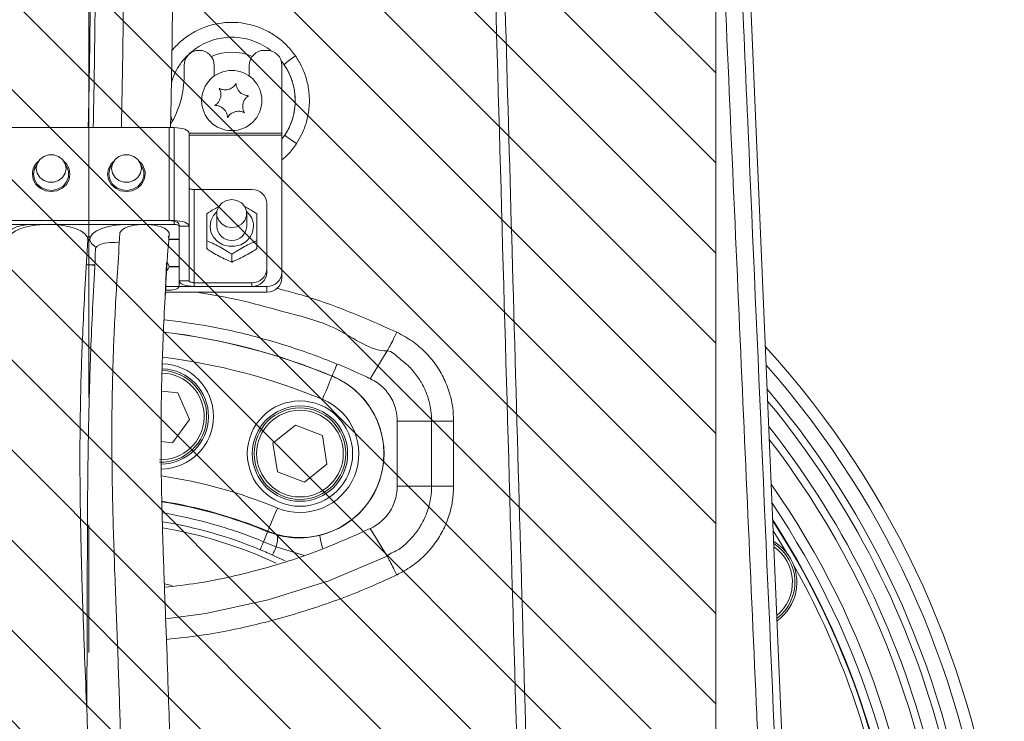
# Model space of a CAD drawing. Header units: millimetres. Extents: x 0 to 8410, y 0 to 5940.
# Tile 157 of 179: x 6923 to 7119, y 3226 to 3366. Entities that reach past the tile are written whole.
import ezdxf

# ---------------------------------------------------------------- set-up
doc = ezdxf.new("R2010")
doc.units = ezdxf.units.MM
doc.header["$LTSCALE"] = 10
doc.linetypes.add('CENTERX2', pattern=[20.32, 12.7, -2.54, 2.54, -2.54])
doc.styles.add('SLDTEXTSTYLE0', font='TXT', dxfattribs={"width": 0.605})
doc.dimstyles.new('SLDDIMSTYLE0', dxfattribs={"dimtxt": 50, "dimasz": 50, "dimexe": 0, "dimexo": 0.0625, "dimgap": 12.5, "dimtad": 1, "dimtoh": 1, "dimdec": 1, "dimrnd": 1e-09, "dimzin": 12, "dimdsep": 46, "dimtxsty": 'SLDTEXTSTYLE0', "dimsah": 1, "dimcen": 0.09, "dimadec": 0, "dimazin": 0, "dimtfac": 1, "dimtofl": 0, "dimtmove": 0, "dimatfit": 3, "dimfxl": 0, "dimfrac": 2, "dimtolj": 1, "dimtzin": 12, "dimarcsym": 0})

# ---------------------------------------------------------------- blocks, each defined once
blk = doc.blocks.new('*D19')
at = {"color": 7, "linetype": 'Continuous', "lineweight": 0}
for q in [(6580.75, 3207.59), (7061.73, 3207.59)]:
    blk.add_line((6811.73, 3207.59), q, dxfattribs=at)
for points in [[(6811.73, 3207.59), (6861.73, 3200.09), (6861.73, 3215.09)], [(7061.73, 3207.59), (7011.73, 3215.09), (7011.73, 3200.09)]]:
    blk.add_solid(points, dxfattribs=at)
at = {"color": 7, "linetype": 'Continuous', "lineweight": 0, "insert": (6596.63, 3272.05), "char_height": 50, "attachment_point": 1, "style": 'SLDTEXTSTYLE0'}
blk.add_mtext('250', dxfattribs=at)

msp = doc.modelspace()

# ---------------------------------------------------------------- hatches: boundary and pattern name
at = {"linetype": 'Continuous'}
h = msp.add_hatch(dxfattribs=at)
h.set_pattern_fill('ANSI31', color=8, scale=4, angle=90, style=0)
h.paths.add_polyline_path([(6811.73, 4077.87), (6811.73, 3177.87), (7061.73, 3177.87), (7061.73, 4077.87)], flags=0)

# ---------------------------------------------------------------- linework, layer by layer
at = {"color": 7, "linetype": 'CENTERX2', "lineweight": 0}
msp.add_line((6936.73, 4433.69), (6936.73, 2732.63), dxfattribs=at)
at = {"color": 7, "linetype": 'Continuous', "lineweight": 0}
for p, q in [((7061.73, 4077.87), (7061.73, 3177.87)), ((7076.61, 3183.86), (7064.37, 3469.75)), ((6972.23, 3359.87), (6971.73, 3359.87)), ((6955.73, 3356.87), (6955.73, 3354.87)), ((6961.73, 3354.74), (6961.73, 3356.87)), ((6968.73, 3356.87), (6968.73, 3354.74)), ((6975.23, 3343.35), (6975.23, 3356.87)), ((6953.73, 3344.48), (6919.73, 3344.48)), ((6920.73, 3344.48), (6952.73, 3344.48)), ((6956.73, 3324.81), (6956.73, 3343.36)), ((6975.23, 3342.98), (6975.23, 3343.35)), ((6975.23, 3315.61), (6975.23, 3342.98)), ((6926.56, 3337.53), (6926.09, 3336.62)), ((6932.38, 3336.62), (6931.91, 3337.53)), ((6941.56, 3337.53), (6941.09, 3336.62)), ((6947.38, 3336.62), (6946.91, 3337.53)), ((6969.23, 3332.12), (6957.73, 3332.12)), ((6972.23, 3316.36), (6972.23, 3329.34)), ((6962.23, 3327.34), (6962.23, 3324.79)), ((6968.23, 3324.79), (6968.23, 3327.34)), ((6953.73, 3325.94), (6919.73, 3325.94)), ((6953.73, 3325.19), (6919.73, 3325.19)), ((6920.73, 3325.94), (6952.73, 3325.94)), ((6954.73, 3325.19), (6954.73, 3322.26)), ((6954.73, 3313.95), (6954.73, 3324.81)), ((6956.73, 3313.95), (6956.73, 3324.81)), ((6936.41, 3322.76), (6937.05, 3322.72)), ((6936.44, 3322.68), (6937.01, 3322.65)), ((6937.01, 3322.65), (6937.01, 3322.72)), ((6952.55, 3322.86), (6952.73, 3322.26)), ((6952.73, 3322.26), (6954.73, 3322.26)), ((6952.73, 3322.26), (6952.73, 3322.19)), ((6952.73, 3322.19), (6954.73, 3322.19)), ((6954.73, 3322.19), (6954.73, 3316.79)), ((6960.23, 3321.93), (6960.23, 3320.35)), ((6970.23, 3321.93), (6970.23, 3320.35)), ((6965.23, 3319.25), (6965.23, 3317.68)), ((6951.97, 3310.75), (6952.23, 3317.49)), ((6952.23, 3317.57), (6952.23, 3317.48)), ((6952.23, 3317.57), (6952.33, 3317.49)), ((6952.73, 3316.79), (6954.73, 3316.79)), ((6952.73, 3316.79), (6952.73, 3316.71)), ((6952.73, 3316.71), (6954.73, 3316.71)), ((6954.73, 3316.71), (6954.73, 3312.82)), ((6972.23, 3316.36), (6972.23, 3315.61)), ((6975.23, 3315.61), (6975.23, 3314.48)), ((6969.23, 3313.57), (6957.73, 3313.57)), ((6952.02, 3311.7), (6972.23, 3311.7)), ((6952.73, 3312.08), (6952.04, 3312.08)), ((6952.08, 3312.82), (6972.23, 3312.82)), ((6969.23, 3312.82), (6957.73, 3312.82)), ((6992.84, 3294.43), (6996.2, 3299.96)), ((6996.2, 3299.96), (6996.2, 3299.96)), ((6992.89, 3294.4), (6992.84, 3294.43)), ((6951.28, 3291.94), (6954.5, 3291.59)), ((6954.5, 3291.59), (6956.83, 3286.3)), ((6956.83, 3286.3), (6953.42, 3281.65)), ((6998.22, 3273.02), (6998.23, 3285.97)), ((6998.23, 3285.97), (7005.07, 3285.99)), ((6973.45, 3281.59), (6977.95, 3285.2)), ((6977.95, 3285.2), (6983.33, 3283.11)), ((6953.42, 3281.65), (6951.13, 3281.9)), ((6983.33, 3283.11), (6984.21, 3277.41)), ((6974.33, 3275.88), (6973.45, 3281.59)), ((6984.21, 3277.41), (6979.71, 3273.79)), ((6979.71, 3273.79), (6974.33, 3275.88)), ((6998.22, 3273.02), (7005.06, 3273.04)), ((6992.89, 3264.59), (6992.83, 3264.57)), ((6992.83, 3264.57), (6996.18, 3259.06)), ((6996.18, 3259.06), (6996.18, 3259.06))]:
    msp.add_line(p, q, dxfattribs=at)
at = {"color": 8, "linetype": 'Continuous', "lineweight": 0}
for p, q in [((6975.65, 3357.05), (6975.05, 3357.78)), ((6953.07, 3346.86), (6953.33, 3345.82)), ((6952.73, 3344.48), (6952.73, 3325.94)), ((6953.73, 3325.94), (6953.73, 3344.48)), ((6975.23, 3343.35), (6956.73, 3343.35)), ((6975.23, 3342.98), (6956.73, 3342.98)), ((6975.23, 3342.21), (6975.82, 3342.94)), ((6957.73, 3313.57), (6957.73, 3332.12)), ((6953.73, 3325.19), (6953.73, 3325.94)), ((6956.73, 3324.81), (6954.73, 3324.81)), ((6954.73, 3313.95), (6956.73, 3313.95)), ((6957.73, 3313.57), (6957.73, 3312.82)), ((6969.23, 3312.82), (6969.23, 3313.57)), ((6972.23, 3312.82), (6972.23, 3311.7)), ((6985.23, 3294.95), (6985.24, 3294.97)), ((6972.43, 3264.05), (6972.39, 3263.95)), ((6972.39, 3263.95), (6974.32, 3263.29)), ((6974.1, 3260.95), (6971.56, 3261.95)), ((6979.68, 3259.23), (6974.1, 3260.95)), ((6975.85, 3258.12), (6973.35, 3259.29))]:
    msp.add_line(p, q, dxfattribs=at)
at = {"color": 7, "linetype": 'Continuous', "lineweight": 0, "flags": 128}
for points in [[(6956.73, 3343.36), (6956.68, 3343.57), (6956.51, 3343.79), (6956.23, 3343.98), (6955.86, 3344.15), (6955.4, 3344.29), (6954.88, 3344.39), (6954.32, 3344.46), (6953.73, 3344.48)], [(6926.26, 3336.33), (6926.44, 3335.39), (6926.96, 3334.56), (6927.75, 3333.95), (6928.72, 3333.62), (6929.75, 3333.62), (6930.72, 3333.95), (6931.51, 3334.56), (6932.03, 3335.39), (6932.21, 3336.33), (6932.03, 3337.27), (6931.51, 3338.1), (6930.72, 3338.72), (6929.75, 3339.04), (6928.72, 3339.04), (6927.75, 3338.72), (6926.96, 3338.1), (6926.44, 3337.27), (6926.26, 3336.33)], [(6947.21, 3336.33), (6947.03, 3337.27), (6946.51, 3338.1), (6945.72, 3338.72), (6944.75, 3339.04), (6943.72, 3339.04), (6942.75, 3338.72), (6941.96, 3338.1), (6941.44, 3337.27), (6941.26, 3336.33), (6941.44, 3335.39), (6941.96, 3334.56), (6942.75, 3333.95), (6943.72, 3333.62), (6944.75, 3333.62), (6945.72, 3333.95), (6946.51, 3334.56), (6947.03, 3335.39), (6947.21, 3336.33)], [(6931.77, 3337.77), (6932.27, 3337.25), (6932.8, 3336.28), (6932.98, 3335.21), (6932.8, 3334.13), (6932.27, 3333.16), (6931.44, 3332.39), (6930.39, 3331.9), (6929.23, 3331.73), (6928.08, 3331.9), (6927.03, 3332.39), (6926.2, 3333.16), (6925.67, 3334.13), (6925.48, 3335.21), (6925.48, 3335.21)], [(6947.98, 3335.21), (6947.8, 3334.13), (6947.27, 3333.16), (6946.44, 3332.39), (6945.39, 3331.9), (6944.23, 3331.73), (6943.08, 3331.9), (6942.03, 3332.39), (6941.2, 3333.16), (6940.67, 3334.13), (6940.48, 3335.21), (6940.67, 3336.28), (6941.2, 3337.25), (6941.7, 3337.77)], [(6925.73, 3335.21), (6925.92, 3334.15), (6926.47, 3333.21), (6927.32, 3332.49), (6928.38, 3332.06), (6929.52, 3331.97), (6930.64, 3332.24), (6931.6, 3332.82), (6932.31, 3333.66), (6932.69, 3334.67), (6932.69, 3335.74), (6932.38, 3336.62)], [(6926.09, 3336.62), (6925.92, 3336.26), (6925.73, 3335.21)], [(6940.73, 3335.21), (6940.92, 3334.15), (6941.47, 3333.21), (6942.32, 3332.49), (6943.38, 3332.06), (6944.52, 3331.97), (6945.64, 3332.24), (6946.6, 3332.82), (6947.31, 3333.66), (6947.69, 3334.67), (6947.69, 3335.74), (6947.38, 3336.62)], [(6941.09, 3336.62), (6940.92, 3336.26), (6940.73, 3335.21)], [(6957.73, 3332.12), (6957.54, 3332.12), (6957.35, 3332.15), (6957.18, 3332.18), (6957.03, 3332.23), (6956.9, 3332.28), (6956.81, 3332.35), (6956.75, 3332.42), (6956.73, 3332.49)], [(6965.23, 3324.56), (6966.26, 3324.73), (6967.16, 3325.21), (6967.83, 3325.95), (6968.19, 3326.86), (6968.19, 3327.82), (6967.83, 3328.73), (6967.16, 3329.47), (6966.26, 3329.95), (6965.23, 3330.12), (6964.21, 3329.95), (6963.31, 3329.47), (6962.64, 3328.73), (6962.28, 3327.82), (6962.28, 3326.86), (6962.64, 3325.95), (6963.31, 3325.21), (6964.21, 3324.73), (6965.23, 3324.56)], [(6920.92, 3322.86), (6920.89, 3322.89), (6920.74, 3323.39), (6920.94, 3323.88), (6921.49, 3324.33), (6922.34, 3324.71), (6923.43, 3324.99), (6924.69, 3325.15), (6926.01, 3325.18), (6926.95, 3325.12)], [(6920.74, 3322.29), (6920.84, 3322.71), (6921.3, 3323.32), (6922.1, 3323.89), (6923.2, 3324.38), (6924.56, 3324.76), (6926.11, 3325.03), (6927.78, 3325.17), (6929.49, 3325.17), (6931.16, 3325.03), (6932.71, 3324.76), (6934.07, 3324.38), (6935.17, 3323.89), (6935.97, 3323.32), (6936.43, 3322.71), (6936.53, 3322.16)], [(6937.05, 3322.72), (6937.5, 3323.32), (6938.27, 3323.88), (6939.34, 3324.35), (6940.66, 3324.74), (6942.16, 3325.01), (6943.78, 3325.16), (6945.45, 3325.18), (6946.52, 3325.12)], [(6942.94, 3323.39), (6942.95, 3323.48), (6943.22, 3323.97), (6943.83, 3324.41), (6944.74, 3324.77), (6945.88, 3325.03), (6947.17, 3325.17), (6948.5, 3325.17), (6949.79, 3325.03), (6950.93, 3324.77), (6951.84, 3324.41), (6952.45, 3323.97), (6952.72, 3323.48), (6952.73, 3323.3)], [(6952.73, 3325.94), (6953.12, 3325.92), (6953.5, 3325.88), (6953.85, 3325.81), (6954.15, 3325.72), (6954.4, 3325.6), (6954.58, 3325.47), (6954.7, 3325.33), (6954.73, 3325.19)], [(6956.73, 3324.81), (6956.68, 3325.03), (6956.51, 3325.24), (6956.23, 3325.44), (6955.86, 3325.61), (6955.4, 3325.75), (6954.88, 3325.85), (6954.32, 3325.91), (6953.73, 3325.94)], [(6954.73, 3324.81), (6954.72, 3324.88), (6954.66, 3324.96), (6954.57, 3325.02), (6954.44, 3325.08), (6954.29, 3325.12), (6954.12, 3325.16), (6953.93, 3325.18), (6953.73, 3325.19)], [(6938.2, 3320.62), (6937.95, 3320.78), (6937.27, 3321.37), (6936.96, 3322), (6937.01, 3322.65)], [(6938.09, 3320.33), (6938.1, 3320.42), (6938.38, 3320.82), (6938.99, 3321.17), (6939.88, 3321.43), (6940.93, 3321.57), (6942.05, 3321.57), (6942.82, 3321.48)], [(6936.22, 3317.1), (6936.92, 3317.15), (6937.93, 3317.17)], [(6936.24, 3317.16), (6936.86, 3317.14), (6937.96, 3317.02)], [(6952.41, 3317.41), (6952.53, 3317.28), (6952.73, 3316.79)], [(6952.73, 3316.71), (6952.52, 3316.21), (6952.2, 3315.91)], [(6957.73, 3312.82), (6957.15, 3312.85), (6956.59, 3312.91), (6956.07, 3313.01), (6955.61, 3313.15), (6955.24, 3313.32), (6954.96, 3313.52), (6954.79, 3313.73), (6954.73, 3313.95)], [(6957.73, 3313.57), (6957.54, 3313.58), (6957.35, 3313.6), (6957.18, 3313.64), (6957.03, 3313.68), (6956.9, 3313.74), (6956.81, 3313.8), (6956.75, 3313.88), (6956.73, 3313.95)], [(6954.73, 3312.82), (6954.7, 3312.68), (6954.58, 3312.54), (6954.4, 3312.41), (6954.15, 3312.29), (6953.85, 3312.2), (6953.5, 3312.13), (6953.12, 3312.09), (6952.73, 3312.08)], [(7005.07, 3285.99), (7005.49, 3285.99), (7005.96, 3285.99), (7006.47, 3285.99), (7007.03, 3285.99), (7007.62, 3285.99), (7008.22, 3285.99), (7008.84, 3285.99), (7009.46, 3285.99)], [(7005.06, 3273.04), (7005.48, 3273.04), (7005.95, 3273.04), (7006.47, 3273.04), (7007.02, 3273.04), (7007.61, 3273.04), (7008.22, 3273.04), (7008.83, 3273.04), (7009.46, 3273.04)], [(7075.8, 3259.79), (7074.14, 3262.54), (7073.17, 3264.1)], [(6951.83, 3253.53), (6952.69, 3253.36), (6953.35, 3253.22)]]:
    msp.add_lwpolyline(points, dxfattribs=at)
at = {"color": 8, "linetype": 'Continuous', "lineweight": 0, "flags": 128}
for points in [[(6969.56, 3324.79), (6969.39, 3323.66), (6968.88, 3322.62), (6968.07, 3321.76), (6967.03, 3321.14), (6965.85, 3320.82), (6964.62, 3320.82), (6963.44, 3321.14), (6962.4, 3321.76), (6961.59, 3322.62), (6961.08, 3323.66), (6960.9, 3324.79), (6961.08, 3325.92), (6961.59, 3326.96), (6962.26, 3327.71)], [(6986.16, 3297.21), (6986.12, 3297.1), (6985.83, 3296.41), (6985.6, 3295.83), (6985.41, 3295.39), (6985.29, 3295.1), (6985.24, 3294.97)], [(6985.23, 3294.95), (6985.18, 3294.82), (6985.06, 3294.53), (6984.87, 3294.09), (6984.64, 3293.52), (6984.35, 3292.83), (6984.03, 3292.05), (6983.68, 3291.21), (6983.32, 3290.34)], [(7005.06, 3273.04), (7005.07, 3276.31), (7005.07, 3279.58), (7005.07, 3285.99)], [(7009.46, 3285.99), (7009.46, 3282.72), (7009.46, 3279.45), (7009.46, 3273.04)], [(6974.34, 3268.66), (6973.98, 3267.79), (6973.63, 3266.95), (6973.31, 3266.17), (6973.02, 3265.48), (6972.78, 3264.9), (6972.6, 3264.46), (6972.48, 3264.18), (6972.43, 3264.05)], [(6972.39, 3263.95), (6972.36, 3263.89), (6972.31, 3263.77), (6972.24, 3263.59), (6972.15, 3263.36), (6972.03, 3263.08), (6971.89, 3262.75), (6971.73, 3262.37), (6971.56, 3261.95)], [(6983.34, 3260.63), (6983.26, 3260.97), (6983.08, 3261.7), (6982.94, 3262.3), (6982.83, 3262.76), (6982.76, 3263.07), (6982.72, 3263.2)], [(6970.9, 3260.35), (6970.92, 3260.4), (6970.96, 3260.49), (6971.02, 3260.63), (6971.09, 3260.82), (6971.19, 3261.05), (6971.3, 3261.31), (6971.42, 3261.62), (6971.56, 3261.95)], [(6973.35, 3259.29), (6973.37, 3259.34), (6973.41, 3259.44), (6973.48, 3259.59), (6973.57, 3259.78), (6973.67, 3260.02), (6973.8, 3260.29), (6973.94, 3260.61), (6974.1, 3260.95)], [(6952.05, 3246.61), (6960.06, 3247.61), (6972.46, 3250.34), (6984.55, 3254.17), (6996.18, 3259.06), (6996.18, 3259.06), (6996.18, 3259.06)]]:
    msp.add_lwpolyline(points, dxfattribs=at)
at = {"color": 7, "linetype": 'Continuous', "lineweight": 0}
for centre, radius in [((6965.23, 3349.87), 6), ((6978.83, 3279.5), 10.5), ((6978.83, 3279.5), 9.5), ((6978.83, 3279.5), 9.13)]:
    msp.add_circle(centre, radius, dxfattribs=at)
at = {"color": 8, "linetype": 'Continuous', "lineweight": 0}
msp.add_circle((6978.83, 3279.5), 8.64, dxfattribs=at)
at = {"color": 7, "linetype": 'Continuous', "lineweight": 0}
for centre, radius, start, end in [((6958.73, 3356.87), 3, 360, 180), ((6971.73, 3356.87), 3, 90, 180), ((6972.23, 3356.87), 3, 360, 90), ((6936.73, 3354.87), 19, 329.1448, 0), ((6928.86, 3335.17), 3.38, 129.766, 179.4363), ((6944.61, 3335.17), 3.38, 0.5637, 50.234), ((6969.34, 3329.22), 2.9, 2.2464, 92.081), ((6965.23, 3324.97), 3, 183.2787, 356.7213), ((6969.34, 3316.47), 2.9, 267.9195, 357.7531), ((6969.34, 3315.72), 2.9, 267.9171, 357.7543), ((6972.34, 3315.72), 2.9, 267.9174, 357.7543), ((6972.34, 3314.6), 2.9, 267.9181, 357.7548), ((6936.73, 3177.87), 182.5, 331.0772, 42.3555), ((6951.09, 3286.93), 9.14, 268.2903, 87.9644), ((6951.09, 3286.93), 9.5, 270.3406, 87.9161), ((6951.09, 3286.93), 10.5, 0, 87.9748), ((6951.09, 3286.93), 10.5, 270.3726, 0), ((6936.73, 3177.87), 164.23, 0, 33.9723), ((6936.73, 3177.87), 162.5, 256.1739, 32.962), ((6936.73, 3177.87), 162.4, 260, 32.902), ((6936.73, 3177.87), 88.09, 64.9018, 80.3789), ((7068.37, 3253.87), 9.5, 30, 59.0231), ((7068.37, 3253.87), 9.13, 307.4051, 57.4984), ((7068.37, 3253.87), 9.5, 305.8803, 30), ((6936.73, 3177.87), 161.4, 10.5029, 29.4971)]:
    msp.add_arc(centre, radius, start, end, dxfattribs=at)
at = {"color": 8, "linetype": 'Continuous', "lineweight": 0}
for centre, radius, start, end in [((6965.23, 3349.87), 9.65, 65.0845, 114.9155), ((6991.57, 3337.95), 24.87, 123.2256, 129.8068), ((6965.23, 3349.87), 12.65, 326.7729, 34.5974), ((6991.35, 3362.54), 25.01, 231.5904, 238.1371), ((6965.68, 3324.76), 3.89, 0.4851, 49.3831), ((6936.73, 3177.87), 126.72, 67.5, 83.2183), ((6936.73, 3177.87), 126.75, 67.5, 83.2147), ((6936.73, 3177.87), 121.73, 67.5, 83.021), ((6951.09, 3286.93), 8.64, 268.3287, 88.0275), ((6936.73, 3177.87), 180.16, 331.0772, 41.457), ((6978.83, 3279.5), 16.72, 247.5, 67.5), ((6978.83, 3279.5), 16.75, 283.4391, 67.5), ((6936.73, 3177.87), 177.16, 331.0772, 40.2448), ((6978.83, 3279.5), 11.73, 247.5, 67.5), ((6936.73, 3177.87), 175.73, 298.7536, 39.6372), ((6936.73, 3177.87), 172.73, 298.7536, 38.3069), ((6936.73, 3177.87), 171.22, 254.3673, 37.599), ((6936.73, 3177.87), 98.27, 67.5, 81.5259), ((6936.73, 3177.87), 166.22, 0, 35.0747), ((6936.73, 3177.87), 93.28, 67.5, 81.0198), ((6936.73, 3177.87), 93.17, 67.5, 80.9939), ((6936.73, 3177.87), 91.01, 67.5, 80.7518), ((6936.73, 3177.87), 89.28, 67.5, 80.5389), ((6968.88, 3262.63), 5.48, 342.173, 6.8707), ((7068.37, 3253.87), 8.63, 309.7585, 55.1449)]:
    msp.add_arc(centre, radius, start, end, dxfattribs=at)
for points, knots in [([(7002.07, 3994.57), (7003.12, 3957.7), (7005.24, 3882.84), (7007.59, 3800.36), (7009.1, 3747.14), (7009.74, 3724.32), (7010.38, 3701.51), (7011.01, 3678.72), (7012.5, 3625.5), (7014.2, 3564.73), (7016.12, 3496.34), (7017.4, 3450.78), (7018.69, 3405.19), (7019.99, 3359.6), (7021.8, 3295.61), (7023.19, 3246.8), (7024.14, 3213.2)], [0, 0, 0, 0, 0.141476, 0.287209, 0.316429, 0.345655, 0.374898, 0.404147, 0.433386, 0.579598, 0.637873, 0.696156, 0.754458, 0.81277, 0.871067, 1, 1, 1, 1]), ([(7022.29, 3213.15), (7019.96, 3295.12), (7017.43, 3383.99), (7014.75, 3479.76), (7014.15, 3500.43), (7013.55, 3521.09), (7012.06, 3572.87), (7010.55, 3625.41), (7009.02, 3678.63), (7008.36, 3701.43), (7007.71, 3724.24), (7007.06, 3747.07), (7005.53, 3800.3), (7003.22, 3882.07), (7001.13, 3956.23), (7000.11, 3992.4)], [0, 0, 0, 0, 0.3153316, 0.3418693, 0.3684158, 0.394973, 0.4215254, 0.5681151, 0.5974438, 0.6267829, 0.6561154, 0.6854314, 0.7147408, 0.8608625, 1, 1, 1, 1]), ([(7070.49, 3213.83), (7070.26, 3219.12), (7068.85, 3251.05), (7066.2, 3310.94), (7063.37, 3374.85), (7061.33, 3421.45), (7060.12, 3449.41), (7059.27, 3468.04), (7058.84, 3477.36)], [0, 0, 0, 0, 0.060256, 0.363496, 0.681741, 0.787835, 0.893928, 1, 1, 1, 1]), ([(7062.32, 3477.8), (7062.65, 3470.36), (7063.32, 3455.47), (7064.28, 3433.12), (7065.89, 3395.89), (7069.11, 3322.25), (7071.99, 3256.06), (7073.89, 3212.21)], [0, 0, 0, 0, 0.084109, 0.168232, 0.252356, 0.504714, 1, 1, 1, 1]), ([(6953.31, 3359.84), (6953.84, 3360.43), (6954.95, 3361.68), (6957.03, 3363.18), (6959.36, 3364.38), (6961.88, 3365.16), (6964.48, 3365.51), (6967.1, 3365.41), (6969.66, 3364.87), (6972.1, 3363.91), (6974.34, 3362.54), (6976.35, 3360.83), (6977.41, 3359.45), (6977.94, 3358.75)], [0, 0, 0, 0, 0.0836, 0.175402, 0.267202, 0.3588, 0.450397, 0.541893, 0.633389, 0.724974, 0.816559, 0.908278, 1, 1, 1, 1]), ([(6973.12, 3359.71), (6972.98, 3359.83), (6972.32, 3360.42), (6970.91, 3361.21), (6968.95, 3362.01), (6966.85, 3362.45), (6964.73, 3362.54), (6962.61, 3362.26), (6960.57, 3361.64), (6958.65, 3360.68), (6956.94, 3359.41), (6955.44, 3357.87), (6954.26, 3356.1), (6953.5, 3354.57), (6953.27, 3353.64), (6953.2, 3353.38)], [0, 0, 0, 0, 0.022909, 0.107456, 0.194448, 0.279042, 0.366082, 0.450843, 0.53806, 0.623003, 0.710417, 0.795441, 0.882947, 0.96792, 1, 1, 1, 1]), ([(6977.94, 3358.75), (6978.39, 3358.03), (6979.31, 3356.55), (6980.2, 3354.09), (6980.74, 3351.29), (6980.73, 3348.41), (6980.19, 3345.61), (6979.34, 3343.28), (6978.52, 3341.91), (6978.15, 3341.3)], [0, 0, 0, 0, 0.138546, 0.280511, 0.422475, 0.599676, 0.74188, 0.884086, 1, 1, 1, 1]), ([(6975.82, 3342.94), (6976.11, 3343.44), (6976.78, 3344.54), (6977.47, 3346.43), (6977.91, 3348.7), (6977.92, 3351.02), (6977.48, 3353.28), (6976.76, 3355.28), (6976.01, 3356.47), (6975.65, 3357.05)], [0, 0, 0, 0, 0.115998, 0.258192, 0.400385, 0.577496, 0.719437, 0.861376, 1, 1, 1, 1]), ([(6978.15, 3341.3), (6977.59, 3340.5), (6976.75, 3339.31), (6975.62, 3338.39), (6975.23, 3338.07)], [0, 0, 0, 0, 0.660689, 1, 1, 1, 1]), ([(6996.2, 3299.96), (6996.2, 3299.96), (6992.77, 3299.96), (6986.66, 3304.96), (6976.88, 3307.38), (6967.46, 3310.11), (6961.29, 3311.17), (6958.22, 3311.7)], [0, 0, 0, 0, 0.0000015, 0.264994, 0.529979, 0.7654064, 1, 1, 1, 1]), ([(6974.21, 3312.43), (6975.41, 3312.13), (6980.13, 3310.93), (6988.18, 3308.11), (6994.82, 3305.17), (6998.14, 3303.69)], [0, 0, 0, 0, 0.1454092, 0.5726993, 1, 1, 1, 1]), ([(6998.14, 3303.69), (6999.2, 3303.13), (7001.23, 3302.05), (7003.81, 3299.82), (7005.94, 3297.31), (7007.61, 3294.47), (7008.72, 3291.58), (7009.35, 3288.72), (7009.43, 3286.9), (7009.46, 3285.99)], [0, 0, 0, 0, 0.162533, 0.310778, 0.459016, 0.606523, 0.754022, 0.877013, 1, 1, 1, 1]), ([(7005.07, 3285.99), (7005.07, 3285.99), (7005.07, 3287.41), (7004.75, 3289.71), (7003.63, 3292.65), (7002.32, 3294.87), (7000.67, 3296.91), (6998.58, 3298.45), (6997.15, 3299.96), (6996.2, 3299.96), (6996.2, 3299.96)], [0, 0, 0, 0, 0.000003, 0.244691, 0.391904, 0.539124, 0.687696, 0.836278, 0.999997, 1, 1, 1, 1]), ([(6996.18, 3259.06), (6996.18, 3259.06), (6996.82, 3259.7), (6998.6, 3260.23), (7000.52, 3262.08), (7002.24, 3264.02), (7003.56, 3266.26), (7004.72, 3269.23), (7005.06, 3271.57), (7005.06, 3273.04), (7005.06, 3273.04)], [0, 0, 0, 0, 0.000005, 0.155146, 0.304, 0.452855, 0.600555, 0.748254, 0.999997, 1, 1, 1, 1]), ([(7009.46, 3273.04), (7009.41, 3272.1), (7009.33, 3270.23), (7008.67, 3267.32), (7007.52, 3264.4), (7005.82, 3261.57), (7003.65, 3259.08), (7001.1, 3256.92), (6999.12, 3255.87), (6998.12, 3255.33)], [0, 0, 0, 0, 0.126549, 0.253097, 0.401077, 0.549063, 0.697533, 0.846006, 1, 1, 1, 1]), ([(6974.32, 3263.29), (6975.17, 3263.1), (6976.89, 3262.73), (6979.69, 3262.65), (6981.65, 3263.01), (6982.72, 3263.2)], [0, 0, 0, 0, 0.306401, 0.621219, 1, 1, 1, 1]), ([(6973.35, 3259.29), (6973, 3259.45), (6972.19, 3259.81), (6971.36, 3260.16), (6970.9, 3260.35)], [0, 0, 0, 0, 0.4328934, 1, 1, 1, 1]), ([(6998.12, 3255.33), (6996.66, 3254.66), (6991.63, 3252.34), (6982.73, 3248.94), (6971.33, 3245.63), (6961.12, 3243.43), (6954.69, 3242.74), (6952.21, 3242.48)], [0, 0, 0, 0, 0.100488, 0.347705, 0.595794, 0.843881, 1, 1, 1, 1])]:
    msp.add_open_spline(points, degree=3, knots=knots, dxfattribs=at)
at = {"color": 7, "linetype": 'Continuous', "lineweight": 0}
for points, knots in [([(6943.6, 3569.05), (6943.61, 3568.95), (6943.67, 3567.5), (6943.77, 3564.29), (6943.93, 3559.24), (6944.09, 3553.35), (6944.24, 3546.71), (6944.39, 3539.36), (6944.53, 3531.38), (6944.66, 3522.89), (6944.77, 3514.06), (6944.86, 3505.09), (6944.92, 3496.22), (6944.95, 3487.77), (6944.96, 3480.82), (6944.95, 3475.45), (6944.93, 3471.54), (6944.9, 3467.8), (6944.86, 3464.37), (6944.8, 3462.09), (6944.77, 3460.73), (6944.71, 3460.06), (6944.59, 3459.67), (6944.55, 3459.48), (6944.77, 3459.6), (6945.02, 3460.03), (6945.01, 3460.71), (6944.81, 3461.34), (6944.61, 3461.55), (6944.51, 3461.25), (6944.42, 3460.44), (6944.33, 3459.1), (6944.23, 3457.23), (6944.14, 3454.81), (6944.07, 3451.91), (6944.01, 3448.59), (6943.96, 3445), (6943.93, 3441.3), (6943.92, 3437.58), (6943.93, 3433.68), (6943.95, 3429.3), (6943.89, 3424.17), (6943.87, 3418.33), (6943.86, 3412.14), (6943.86, 3406.06), (6943.84, 3400.4), (6943.8, 3395.14), (6943.76, 3388.47), (6943.71, 3380.49), (6943.65, 3371.47), (6943.56, 3363.22), (6943.45, 3355.6), (6943.33, 3349.43), (6943.25, 3345.79), (6943.22, 3344.48)], [0, 0, 0, 0, 0.001089, 0.016397, 0.033842, 0.053418, 0.075062, 0.098633, 0.123907, 0.150585, 0.178276, 0.206484, 0.234597, 0.261921, 0.287699, 0.303487, 0.317788, 0.330666, 0.347868, 0.364051, 0.372436, 0.38217, 0.394056, 0.407847, 0.42852, 0.451152, 0.475008, 0.499089, 0.52239, 0.544609, 0.565725, 0.585788, 0.604992, 0.623554, 0.641457, 0.658571, 0.674729, 0.689786, 0.703582, 0.716645, 0.73144, 0.748572, 0.767581, 0.787558, 0.806967, 0.824444, 0.840531, 0.856333, 0.886938, 0.915154, 0.940743, 0.964212, 0.987109, 1, 1, 1, 1]), ([(6953.02, 3344.48), (6953.04, 3345.54), (6953.11, 3348.49), (6953.2, 3353.11), (6953.29, 3358.01), (6953.34, 3362.06), (6953.38, 3365.51), (6953.43, 3370.04), (6953.47, 3375.71), (6953.51, 3381.84), (6953.55, 3387.1), (6953.58, 3391.79), (6953.61, 3396.69), (6953.64, 3402), (6953.66, 3407.86), (6953.66, 3414.28), (6953.67, 3420.99), (6953.72, 3427.09), (6953.74, 3432.57), (6953.71, 3437.03), (6953.72, 3441.05), (6953.75, 3444.61), (6953.8, 3448.04), (6953.85, 3451.22), (6953.92, 3454.02), (6954, 3456.59), (6954.11, 3458.72), (6954.23, 3460.17), (6954.31, 3460.85), (6954.4, 3460.79), (6954.43, 3460.76)], [0, 0, 0, 0, 0.021899, 0.060654, 0.093385, 0.11967, 0.140581, 0.161262, 0.208791, 0.251823, 0.281256, 0.311981, 0.343805, 0.377592, 0.416268, 0.458536, 0.503724, 0.549551, 0.583592, 0.620498, 0.648523, 0.678914, 0.71133, 0.745482, 0.781041, 0.81775, 0.866503, 0.917732, 0.972046, 1, 1, 1, 1]), ([(6936.62, 3344.48), (6936.64, 3345.66), (6936.72, 3348.89), (6936.82, 3353.91), (6936.9, 3359.1), (6936.96, 3363.37), (6937, 3367.06), (6937.04, 3371.23), (6937.07, 3375.89), (6937.11, 3380.95), (6937.14, 3385.6), (6937.16, 3390.02), (6937.19, 3394.34), (6937.22, 3398.88), (6937.25, 3403.84), (6937.25, 3409.38), (6937.26, 3415.42), (6937.27, 3421.69), (6937.33, 3427.16), (6937.34, 3431.85), (6937.31, 3436), (6937.32, 3439.92), (6937.35, 3443.53), (6937.39, 3446.72), (6937.44, 3449.69), (6937.51, 3452.67), (6937.59, 3455.38), (6937.71, 3457.59), (6937.82, 3459.01), (6937.89, 3459.69), (6937.99, 3459.66), (6938.02, 3459.65)], [0, 0, 0, 0, 0.024515, 0.067076, 0.102076, 0.128599, 0.152092, 0.175449, 0.211185, 0.244373, 0.275529, 0.303165, 0.331712, 0.361191, 0.393255, 0.429808, 0.470598, 0.513232, 0.556037, 0.58426, 0.614573, 0.649061, 0.677327, 0.707335, 0.738869, 0.771665, 0.817012, 0.864116, 0.913641, 0.966173, 1, 1, 1, 1]), ([(6938.99, 3453.88), (6938.96, 3453.89), (6938.87, 3453.92), (6938.78, 3453.19), (6938.66, 3451.61), (6938.55, 3449.07), (6938.45, 3445.55), (6938.38, 3441.16), (6938.32, 3436.21), (6938.31, 3431.11), (6938.32, 3426.09), (6938.26, 3420.4), (6938.24, 3414.01), (6938.23, 3407.25), (6938.21, 3401.91), (6938.19, 3397.85), (6938.17, 3394.66), (6938.15, 3391.12), (6938.12, 3386.06), (6938.08, 3379.34), (6938.02, 3371.21), (6937.93, 3362.86), (6937.81, 3354.61), (6937.7, 3348.5), (6937.63, 3345.18), (6937.61, 3344.48)], [0, 0, 0, 0, 0.034996, 0.091162, 0.144951, 0.196844, 0.247338, 0.295986, 0.341884, 0.38374, 0.421406, 0.457847, 0.510093, 0.558193, 0.600125, 0.622501, 0.643859, 0.667525, 0.697246, 0.75054, 0.809018, 0.868468, 0.926632, 0.984416, 1, 1, 1, 1]), ([(6966.08, 3353.27), (6965.92, 3353.03), (6965.63, 3352.62), (6964.96, 3352.2), (6964.29, 3352), (6963.6, 3351.99), (6963.08, 3352.13), (6962.81, 3352.26), (6962.72, 3352.3)], [0, 0, 0, 0, 0.23555, 0.408137, 0.581134, 0.745061, 0.917171, 1, 1, 1, 1]), ([(6968.6, 3350.83), (6968.31, 3350.86), (6967.81, 3350.9), (6967.11, 3351.27), (6966.6, 3351.76), (6966.25, 3352.35), (6966.11, 3352.87), (6966.09, 3353.17), (6966.08, 3353.27)], [0, 0, 0, 0, 0.235569, 0.408155, 0.581148, 0.745082, 0.917189, 1, 1, 1, 1]), ([(6962.72, 3352.3), (6962.84, 3352.04), (6963.05, 3351.59), (6963.08, 3350.8), (6962.92, 3350.11), (6962.58, 3349.51), (6962.2, 3349.13), (6961.95, 3348.96), (6961.87, 3348.91)], [0, 0, 0, 0, 0.235567, 0.408155, 0.581146, 0.745075, 0.917182, 1, 1, 1, 1]), ([(6967.75, 3347.44), (6967.63, 3347.7), (6967.42, 3348.15), (6967.39, 3348.94), (6967.55, 3349.63), (6967.89, 3350.23), (6968.27, 3350.61), (6968.52, 3350.78), (6968.6, 3350.83)], [0, 0, 0, 0, 0.235566, 0.408153, 0.581143, 0.745071, 0.917188, 1, 1, 1, 1]), ([(6961.87, 3348.91), (6962.16, 3348.88), (6962.65, 3348.84), (6963.36, 3348.47), (6963.87, 3347.99), (6964.22, 3347.39), (6964.36, 3346.88), (6964.38, 3346.57), (6964.39, 3346.48)], [0, 0, 0, 0, 0.235568, 0.408148, 0.581147, 0.745068, 0.91719, 1, 1, 1, 1]), ([(6964.39, 3346.48), (6964.55, 3346.71), (6964.84, 3347.12), (6965.51, 3347.54), (6966.18, 3347.74), (6966.87, 3347.75), (6967.39, 3347.62), (6967.66, 3347.48), (6967.75, 3347.44)], [0, 0, 0, 0, 0.235552, 0.408136, 0.581133, 0.745064, 0.917174, 1, 1, 1, 1]), ([(6960.23, 3327.28), (6960.73, 3327.61), (6961.54, 3328.14), (6962.38, 3328.56), (6962.7, 3328.73)], [0, 0, 0, 0, 0.614624, 1, 1, 1, 1]), ([(6960.23, 3327.28), (6960.23, 3326.9), (6960.23, 3326.12), (6960.23, 3324.49), (6960.23, 3323.09), (6960.23, 3322.12), (6960.23, 3321.93)], [0, 0, 0, 0, 0.244947, 0.500118, 0.90493, 1, 1, 1, 1]), ([(6970.23, 3327.28), (6969.74, 3327.61), (6968.94, 3328.14), (6968.11, 3328.55), (6967.8, 3328.71)], [0, 0, 0, 0, 0.6218599, 1, 1, 1, 1]), ([(6970.23, 3327.28), (6970.23, 3326.9), (6970.23, 3326.12), (6970.23, 3324.49), (6970.23, 3323.09), (6970.23, 3322.12), (6970.23, 3321.93)], [0, 0, 0, 0, 0.244947, 0.500118, 0.90493, 1, 1, 1, 1]), ([(6907.89, 3031.89), (6908.35, 3032.34), (6909.66, 3033.62), (6911.54, 3035.58), (6913.58, 3037.8), (6915.55, 3040.03), (6917.71, 3042.61), (6920.68, 3046.38), (6924.19, 3051.31), (6927.91, 3057.36), (6931.23, 3063.64), (6934.09, 3070.03), (6936.63, 3076.63), (6938.91, 3083.48), (6941.08, 3090.97), (6943.2, 3099.35), (6944.9, 3107.15), (6946.22, 3113.95), (6947.13, 3119.11), (6947.87, 3123.67), (6948.43, 3127.43), (6948.85, 3130.38), (6949.18, 3132.82), (6949.53, 3135.56), (6949.97, 3139.13), (6950.49, 3143.79), (6951.04, 3149.26), (6951.51, 3154.67), (6951.9, 3159.82), (6952.21, 3164.57), (6952.49, 3169.59), (6952.73, 3174.87), (6952.92, 3180.25), (6953.05, 3185.26), (6953.12, 3189.5), (6953.16, 3192.76), (6953.18, 3195.38), (6953.18, 3197.73), (6953.19, 3201.29), (6953.16, 3206.5), (6953.07, 3213.67), (6952.9, 3222.04), (6952.61, 3231.66), (6952.21, 3242.48), (6951.84, 3252.15), (6951.56, 3259.98), (6951.4, 3265.29), (6951.29, 3269.44), (6951.23, 3272.57), (6951.19, 3274.81), (6951.17, 3276.59), (6951.15, 3278.33), (6951.13, 3280.58), (6951.12, 3283.82), (6951.15, 3288.16), (6951.24, 3293.52), (6951.42, 3299.81), (6951.74, 3306.93), (6952.18, 3314.86), (6952.54, 3320.39), (6952.73, 3323.3)], [0, 0, 0, 0, 0.0070088, 0.0195399, 0.0290852, 0.0392649, 0.0512385, 0.0648688, 0.0901955, 0.1152199, 0.1391462, 0.1637817, 0.1870847, 0.211245, 0.2368788, 0.2657023, 0.2979548, 0.3167712, 0.3347995, 0.350173, 0.3628036, 0.3726216, 0.3797604, 0.3872575, 0.399943, 0.4154219, 0.433732, 0.4543054, 0.4690703, 0.4846749, 0.5011169, 0.5183911, 0.5364898, 0.5538435, 0.567281, 0.5778453, 0.5855742, 0.5927351, 0.6006455, 0.6202, 0.6431813, 0.6700238, 0.7009229, 0.7356655, 0.7738802, 0.7935593, 0.8105972, 0.8247134, 0.8334406, 0.8406138, 0.8462642, 0.8506167, 0.8573733, 0.8678509, 0.8819186, 0.8993968, 0.9200575, 0.9436978, 0.9703012, 1, 1, 1, 1]), ([(6942.94, 3323.4), (6942.77, 3320.82), (6942.45, 3315.93), (6942.04, 3308.96), (6941.74, 3302.73), (6941.54, 3297.28), (6941.43, 3292.65), (6941.36, 3288.9), (6941.34, 3286.03), (6941.33, 3283.75), (6941.33, 3280.94), (6941.36, 3277.03), (6941.45, 3271.37), (6941.61, 3264.72), (6941.85, 3257.3), (6942.21, 3247.68), (6942.66, 3235.93), (6943.11, 3222.21), (6943.34, 3210.73), (6943.41, 3201.73), (6943.4, 3195.39), (6943.34, 3189.73), (6943.24, 3184.23), (6943.08, 3178.36), (6942.81, 3171.73), (6942.43, 3164.58), (6941.94, 3157.43), (6941.35, 3150.47), (6940.68, 3143.82), (6939.95, 3137.52), (6939.21, 3131.86), (6938.49, 3126.89), (6937.74, 3122.11), (6937.06, 3118.05), (6936.55, 3115.48), (6936.38, 3114.58)], [0, 0, 0, 0, 0.038276, 0.072543, 0.10293, 0.129416, 0.151506, 0.169432, 0.182995, 0.192446, 0.201768, 0.222838, 0.247681, 0.281508, 0.316426, 0.351951, 0.416628, 0.481442, 0.545353, 0.579044, 0.60923, 0.635656, 0.659904, 0.687847, 0.719976, 0.755186, 0.791024, 0.823591, 0.856456, 0.888081, 0.915816, 0.939701, 0.961415, 0.986626, 1, 1, 1, 1]), ([(6824.74, 2953.7), (6825.94, 2955.51), (6828.65, 2959.56), (6833.21, 2965.31), (6838.22, 2970.76), (6843.06, 2975.44), (6847.78, 2979.6), (6852.27, 2983.3), (6856.43, 2986.56), (6859.98, 2989.25), (6863.07, 2991.56), (6866.89, 2994.37), (6871.73, 2997.94), (6877.09, 3001.95), (6882, 3005.77), (6886.43, 3009.38), (6890.92, 3013.27), (6895.33, 3017.41), (6899.2, 3021.41), (6902.39, 3024.99), (6905.04, 3028.17), (6907.68, 3031.55), (6910.53, 3035.48), (6913.8, 3040.43), (6917.19, 3046.19), (6920.44, 3052.49), (6923.34, 3058.92), (6925.88, 3065.43), (6928.15, 3072.16), (6930.15, 3079.09), (6931.99, 3086.63), (6933.68, 3095.04), (6934.95, 3102.87), (6935.86, 3109.8), (6936.46, 3115.21), (6936.93, 3120.14), (6937.26, 3124.27), (6937.49, 3127.57), (6937.66, 3130.19), (6937.81, 3132.92), (6937.98, 3136.31), (6938.15, 3140.72), (6938.3, 3145.93), (6938.4, 3151.45), (6938.45, 3157.16), (6938.44, 3162.95), (6938.39, 3169.22), (6938.27, 3175.9), (6938.12, 3182.05), (6937.97, 3187.19), (6937.85, 3190.92), (6937.75, 3193.82), (6937.66, 3196.28), (6937.53, 3199.81), (6937.33, 3205), (6937.03, 3212.16), (6936.67, 3220.51), (6936.26, 3230.03), (6935.83, 3240.71), (6935.49, 3249.93), (6935.28, 3257.14), (6935.17, 3261.76), (6935.09, 3265.74), (6935.04, 3269.03), (6935, 3271.68), (6934.99, 3273.76), (6934.97, 3275.76), (6934.97, 3278.27), (6934.97, 3281.77), (6935.01, 3286.33), (6935.11, 3291.87), (6935.3, 3298.32), (6935.6, 3305.57), (6936.02, 3313.61), (6936.36, 3319.21), (6936.53, 3322.16)], [0, 0, 0, 0, 0.016996, 0.038082, 0.057234, 0.074594, 0.090236, 0.105869, 0.119361, 0.130703, 0.139969, 0.148814, 0.166818, 0.185652, 0.199613, 0.2141, 0.229194, 0.244914, 0.26049, 0.272018, 0.281932, 0.292403, 0.304883, 0.319169, 0.337728, 0.355559, 0.372515, 0.390356, 0.407255, 0.424702, 0.443042, 0.463581, 0.4866, 0.50004, 0.513647, 0.525486, 0.535349, 0.543183, 0.548951, 0.554021, 0.562569, 0.572973, 0.58526, 0.599362, 0.611853, 0.625425, 0.640075, 0.6558, 0.672144, 0.683047, 0.691729, 0.698189, 0.703278, 0.708874, 0.722855, 0.739457, 0.758801, 0.780993, 0.805888, 0.833254, 0.845475, 0.85638, 0.865675, 0.873403, 0.879601, 0.884302, 0.888103, 0.893722, 0.901977, 0.912771, 0.925967, 0.941386, 0.95886, 0.978363, 1, 1, 1, 1]), ([(6960.23, 3321.93), (6960.73, 3321.72), (6962.09, 3321.13), (6963.82, 3320.19), (6964.95, 3319.44), (6965.23, 3319.25)], [0, 0, 0, 0, 0.3032405, 0.8244164, 1, 1, 1, 1]), ([(6970.23, 3321.93), (6969.74, 3321.72), (6968.38, 3321.13), (6966.65, 3320.19), (6965.52, 3319.44), (6965.23, 3319.25)], [0, 0, 0, 0, 0.303239, 0.824416, 1, 1, 1, 1]), ([(6938.09, 3320.34), (6937.93, 3317.11), (6937.61, 3311.04), (6937.21, 3302.41), (6936.95, 3295.17), (6936.78, 3289.26), (6936.68, 3284.67), (6936.62, 3280.92), (6936.57, 3277.81), (6936.54, 3275.06), (6936.51, 3272.43), (6936.49, 3269.9), (6936.47, 3266.78), (6936.45, 3262.76), (6936.44, 3257.54), (6936.42, 3251.46), (6936.41, 3244.39), (6936.37, 3236.94), (6936.34, 3231.66), (6936.32, 3229.1), (6936.31, 3228.95)], [0, 0, 0, 0, 0.109757, 0.206675, 0.291227, 0.35121, 0.401753, 0.442245, 0.473729, 0.503256, 0.531741, 0.559148, 0.585687, 0.63291, 0.689113, 0.754558, 0.829407, 0.917398, 0.994979, 1, 1, 1, 1]), ([(6965.23, 3317.68), (6964.74, 3317.89), (6963.38, 3318.48), (6961.65, 3319.42), (6960.52, 3320.17), (6960.23, 3320.35)], [0, 0, 0, 0, 0.303242, 0.824417, 1, 1, 1, 1]), ([(6965.23, 3317.68), (6965.73, 3317.89), (6967.09, 3318.48), (6968.82, 3319.42), (6969.95, 3320.17), (6970.23, 3320.35)], [0, 0, 0, 0, 0.3032406, 0.8244162, 1, 1, 1, 1]), ([(6992.84, 3294.43), (6992.45, 3294.62), (6988.79, 3296.35), (6981.67, 3299.29), (6971.28, 3302.58), (6961.29, 3304.96), (6954.73, 3305.8), (6951.79, 3306.17)], [0, 0, 0, 0, 0.030043, 0.283602, 0.538068, 0.792525, 1, 1, 1, 1]), ([(6996.2, 3299.96), (6996.39, 3300.28), (6996.77, 3300.94), (6997.43, 3302.23), (6997.89, 3303.17), (6998.1, 3303.62), (6998.14, 3303.69)], [0, 0, 0, 0, 0.3465631, 0.6931232, 0.9496266, 1, 1, 1, 1]), ([(6998.23, 3285.97), (6998.17, 3286.71), (6998.05, 3288.48), (6997.21, 3290.35), (6995.95, 3292.17), (6994.7, 3293.43), (6993.37, 3294.15), (6992.89, 3294.4)], [0, 0, 0, 0, 0.209418, 0.505237, 0.567653, 0.844077, 1, 1, 1, 1]), ([(6992.89, 3264.59), (6993.23, 3264.77), (6994.49, 3265.43), (6996.34, 3267.13), (6997.87, 3269.89), (6998.22, 3271.99), (6998.22, 3273.02), (6998.22, 3273.02)], [0, 0, 0, 0, 0.110244, 0.407857, 0.703895, 0.999994, 1, 1, 1, 1]), ([(6951.82, 3252.87), (6954.01, 3253.11), (6959.8, 3253.76), (6969.63, 3255.95), (6981.23, 3259.42), (6988.97, 3262.85), (6992.83, 3264.57)], [0, 0, 0, 0, 0.154448, 0.4072652, 0.703631, 1, 1, 1, 1]), ([(6998.12, 3255.33), (6998.08, 3255.4), (6997.87, 3255.84), (6997.41, 3256.79), (6996.75, 3258.08), (6996.37, 3258.73), (6996.18, 3259.06)], [0, 0, 0, 0, 0.045498, 0.305916, 0.652954, 1, 1, 1, 1])]:
    msp.add_open_spline(points, degree=3, knots=knots, dxfattribs=at)

# ---------------------------------------------------------------- dimensions: what is measured, and where the dimension line sits
dim = msp.add_linear_dim(base=(7061.73, 3207.59), p1=(6811.73, 3177.87), p2=(7061.73, 3177.87), angle=0, dimstyle='SLDDIMSTYLE0', dxfattribs=at)
dim.commit()
dim.dimension.update_dxf_attribs({"geometry": '*D19', "text_midpoint": (6653.92, 3207.59), "dimtype": 160})

doc.saveas('drawing.dxf')
